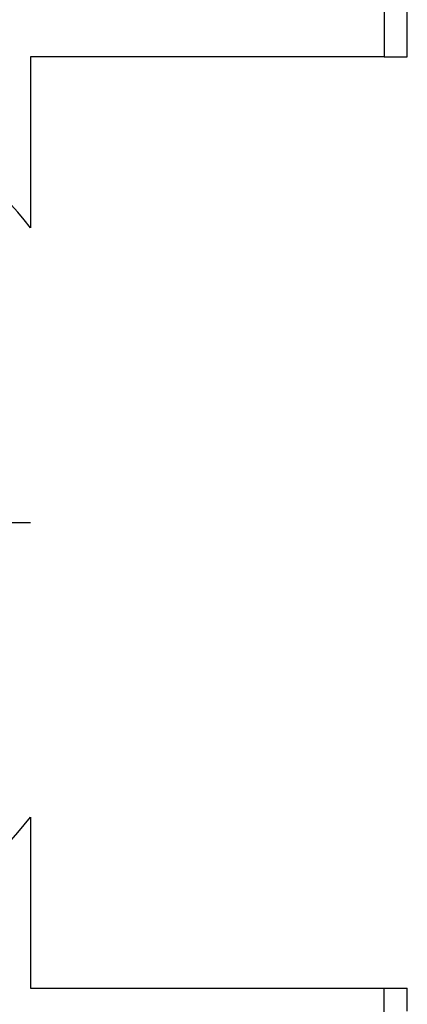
# Model space of a CAD drawing. Header units: millimetres. Extents: x 6 to 273, y 6 to 210.
# Tile 8 of 47: x 135 to 143, y 79 to 100. Entities that reach past the tile are written whole.
import ezdxf

# ---------------------------------------------------------------- set-up
doc = ezdxf.new("R2010")
doc.units = ezdxf.units.MM
doc.linetypes.add('SLD-Center', pattern=[19.05, 15.24, -1.27, 1.27, -1.27])
doc.layers.add('CENTER', color=40, linetype='SLD-Center')

# ---------------------------------------------------------------- blocks, each defined once
blk = doc.blocks.new('SW_CENTERMARKSYMBOL_8')
at = {"layer": 'CENTER', "color": 0}
for p, q in [((0, 5.08), (0, 7.9985)), ((0, 0), (0, 2.54)), ((-5.08, 0), (-7.9985, 0)), ((0, 0), (-2.54, 0)), ((0, 0), (0, -2.54)), ((0, 0), (2.54, 0)), ((5.08, 0), (7.9985, 0)), ((0, -5.08), (0, -7.9985))]:
    blk.add_line(p, q, dxfattribs=at)

msp = doc.modelspace()

# ---------------------------------------------------------------- linework, layer by layer
for p, q in [((142.566, 106.567), (142.566, 99.567)), ((143.066, 99.567), (143.066, 106.567)), ((142.566, 99.567), (134.966, 99.567)), ((134.966, 99.567), (134.966, 95.895)), ((142.566, 99.567), (143.066, 99.567)), ((134.966, 83.239), (134.966, 79.567)), ((134.966, 79.567), (142.566, 79.567)), ((142.566, 78.567), (142.566, 79.567)), ((142.566, 79.567), (143.066, 79.567)), ((143.066, 79.067), (143.066, 79.567))]:
    msp.add_line(p, q)
for start, end in [(38.3427, 76.9683), (283.0317, 321.6573)]:
    msp.add_arc((126.966, 89.567), 10.2, start, end)

# ---------------------------------------------------------------- block references
at = {"layer": 'CENTER'}
msp.add_blockref('SW_CENTERMARKSYMBOL_8', (126.966, 89.567), dxfattribs=at)

doc.saveas('drawing.dxf')
